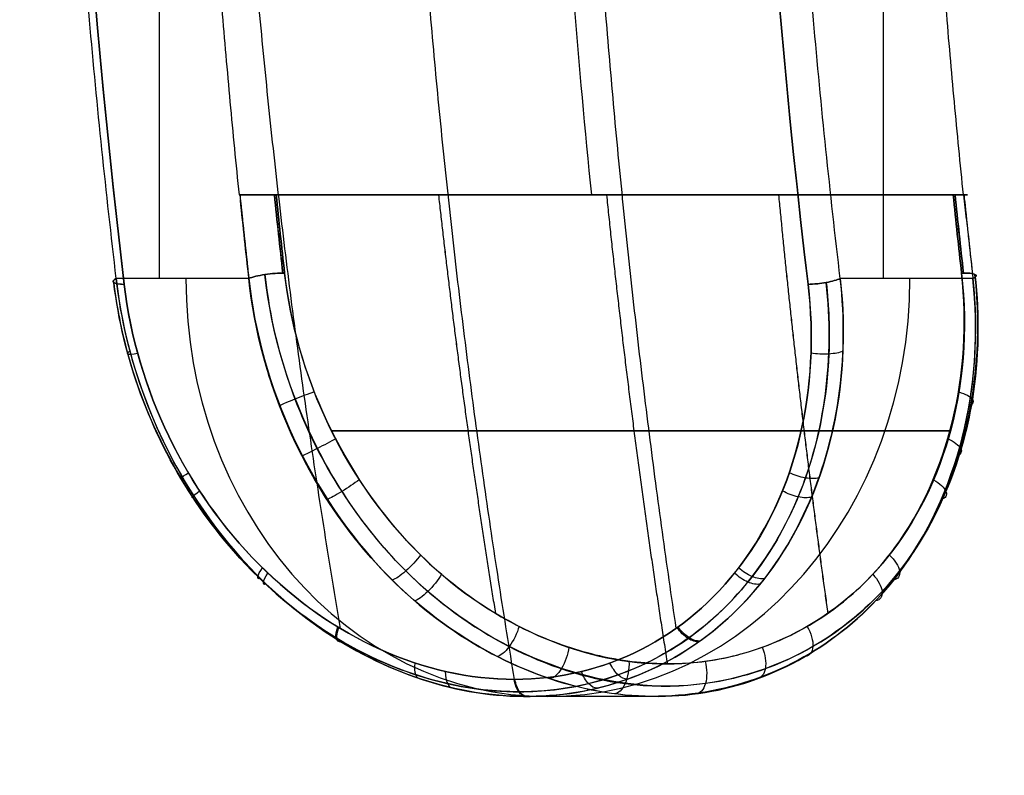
# Model space of a CAD drawing. Header units: millimetres. Extents: x -677 to 676, y -937 to 2.
# Tile 19 of 30: x 575 to 587, y -901 to -892. Entities that reach past the tile are written whole.
import ezdxf

# ---------------------------------------------------------------- set-up
doc = ezdxf.new("R2010")
doc.units = ezdxf.units.MM
doc.header["$MEASUREMENT"] = 0
doc.layers.add('Predefinito', color=1, linetype='Continuous', true_color=0xff0200)

msp = doc.modelspace()

# ---------------------------------------------------------------- linework, layer by layer
at = {"layer": 'Predefinito'}
for p, q in [((577.083, -870.278, 45.282), (577.083, -895.278, 45.282)), ((577.083, -870.278, -45.282), (577.083, -895.278, -45.282)), ((585.743, -870.278, 50.282), (585.743, -895.278, 50.282)), ((585.743, -870.278, -50.282), (585.743, -895.278, -50.282)), ((586.737, -894.278, 48.546), (578.09, -894.278, 43.553)), ((578.09, -894.278, -43.553), (586.737, -894.278, -48.546)), ((582.416, -894.278, 46.004), (582.24, -894.278, 46.308)), ((582.416, -894.278, -46.004), (582.24, -894.278, -46.308)), ((578.156, -895.278, 43.423), (576.57, -895.278, 46.171)), ((578.156, -895.278, -43.423), (576.912, -895.278, -45.577)), ((586.817, -895.278, -48.423), (585.23, -895.278, -51.171)), ((586.817, -895.278, 48.423), (585.573, -895.278, 50.577)), ((583.019, -900.278, 45.001), (581.477, -900.278, 47.672)), ((583.019, -900.278, -45.001), (581.477, -900.278, -47.672))]:
    msp.add_line(p, q, dxfattribs=at)
at = {"layer": 'Predefinito', "extrusion": (0.865966, 2.16679e-06, 0.500103)}
msp.add_arc((-882.779, -300.932, 522.655), 54.336, 76.625, 103.3749, dxfattribs=at)
at = {"layer": 'Predefinito', "extrusion": (0.86597, 1.71361e-08, -0.500097)}
msp.add_arc((-882.778, 300.93, 522.659), 54.336, 256.625, 283.375, dxfattribs=at)
at = {"layer": 'Predefinito', "extrusion": (0.866081, -1.71384e-08, 0.499903)}
msp.add_arc((-882.778, -300.812, 532.16), 54.336, 76.625, 103.375, dxfattribs=at)
at = {"layer": 'Predefinito', "extrusion": (0.866085, -2.1668e-06, -0.499897)}
msp.add_arc((-882.776, 300.809, 532.164), 54.336, 256.625, 283.3749, dxfattribs=at)
at = {"layer": 'Predefinito', "extrusion": (0.866031, 4.39286e-09, 0.499991)}
for centre, radius, start, end in [((-882.778, -307.189, 522.412), 57.107, 101.6175, 101.9154), ((-882.778, -307.189, 522.712), 56.807, 101.6797, 102.6438)]:
    msp.add_arc(centre, radius, start, end, dxfattribs=at)
at = {"layer": 'Predefinito', "extrusion": (0.866031, 4.27917e-09, -0.499991)}
for centre, radius, end in [((-882.778, 307.189, 522.412), 57.106, 258.3179), ((-882.778, 307.189, 522.712), 56.806, 258.3203)]:
    msp.add_arc(centre, radius, 257.3562, end, dxfattribs=at)
at = {"layer": 'Predefinito', "extrusion": (0.86602, -4.27917e-09, 0.500009)}
for centre, radius, start in [((-882.778, -307.201, 532.107), 56.806, 101.6797), ((-882.778, -307.201, 532.407), 57.106, 101.6821)]:
    msp.add_arc(centre, radius, start, 102.6438, dxfattribs=at)
at = {"layer": 'Predefinito', "extrusion": (0.86602, -4.39297e-09, -0.500009)}
for centre, radius, start, end in [((-882.778, 307.201, 532.107), 56.807, 257.3562, 258.3203), ((-882.778, 307.201, 532.407), 57.107, 258.0846, 258.3825)]:
    msp.add_arc(centre, radius, start, end, dxfattribs=at)
at = {"layer": 'Predefinito', "extrusion": (-0.115686, 0.972877, -0.200317)}
msp.add_arc((-467.08, -237.11, -928.448), 0.3, 305.1397, 6.2008, dxfattribs=at)
at = {"layer": 'Predefinito', "extrusion": (-0.5, 0, 0.866025)}
msp.add_arc((895.278, 527.409, -249.966), 5, 270, 90, dxfattribs=at)
at = {"layer": 'Predefinito', "extrusion": (0.5, 0, 0.866025)}
msp.add_arc((-895.278, -527.409, 249.966), 5, 90, 270, dxfattribs=at)
at = {"layer": 'Predefinito', "extrusion": (-0.109444, 0.97575, 0.189565)}
msp.add_arc((-475.02, 223.66, -928.611), 0.3, 234.6773, 329.387, dxfattribs=at)
at = {"layer": 'Predefinito', "extrusion": (-0.109444, 0.97575, -0.189565)}
msp.add_arc((-475.02, -223.66, -928.611), 0.3, 30.6086, 125.3299, dxfattribs=at)
at = {"layer": 'Predefinito', "extrusion": (-0.115636, 0.972877, 0.200346)}
msp.add_arc((-475.213, 241.93, -928.417), 0.3, 63.766, 124.8271, dxfattribs=at)
at = {"layer": 'Predefinito', "extrusion": (-0.109446, 0.97575, 0.189563)}
msp.add_arc((-483.108, 228.445, -928.612), 0.3, 149.383, 244.1043, dxfattribs=at)
at = {"layer": 'Predefinito', "extrusion": (-0.109446, 0.97575, -0.189563)}
msp.add_arc((-483.108, -228.445, -928.612), 0.3, 115.9029, 210.6125, dxfattribs=at)
at = {"layer": 'Predefinito', "extrusion": (0.866025, -4.55008e-11, 0.5)}
msp.add_open_spline([(576.57, -895.278, 46.171), (576.509, -894.764, 46.276), (576.395, -893.736, 46.474), (576.246, -892.187, 46.732), (576.12, -890.632, 46.95), (576.017, -889.069, 47.128), (575.937, -887.501, 47.267), (575.879, -885.928, 47.367), (575.845, -884.354, 47.427), (575.833, -882.777, 47.446), (575.845, -881.201, 47.427), (575.879, -879.626, 47.367), (575.937, -878.054, 47.267), (576.017, -876.486, 47.128), (576.12, -874.923, 46.95), (576.246, -873.368, 46.732), (576.395, -871.819, 46.474), (576.509, -870.791, 46.276), (576.57, -870.278, 46.171)], degree=3, dxfattribs=at)
at = {"layer": 'Predefinito', "extrusion": (-0.866025, -3.80294e-11, 0.5)}
msp.add_open_spline([(576.57, -895.278, -46.171), (576.509, -894.764, -46.276), (576.395, -893.736, -46.474), (576.246, -892.187, -46.732), (576.12, -890.632, -46.95), (576.017, -889.069, -47.128), (575.937, -887.501, -47.267), (575.879, -885.929, -47.367), (575.845, -884.354, -47.427), (575.833, -882.778, -47.446), (575.845, -881.201, -47.427), (575.879, -879.627, -47.367), (575.937, -878.054, -47.267), (576.017, -876.486, -47.128), (576.12, -874.923, -46.95), (576.246, -873.368, -46.732), (576.395, -871.819, -46.474), (576.509, -870.791, -46.276), (576.57, -870.278, -46.171)], degree=3, dxfattribs=at)
at = {"layer": 'Predefinito', "extrusion": (0.866025, -3.84658e-11, 0.5)}
msp.add_open_spline([(585.23, -895.278, 51.171), (585.169, -894.764, 51.276), (585.055, -893.736, 51.474), (584.906, -892.187, 51.732), (584.78, -890.632, 51.949), (584.677, -889.069, 52.128), (584.597, -887.501, 52.267), (584.539, -885.929, 52.367), (584.505, -884.354, 52.427), (584.494, -882.778, 52.446), (584.505, -881.201, 52.427), (584.539, -879.627, 52.367), (584.597, -878.054, 52.267), (584.677, -876.486, 52.128), (584.78, -874.923, 51.95), (584.906, -873.368, 51.732), (585.055, -871.819, 51.474), (585.169, -870.791, 51.276), (585.23, -870.278, 51.171)], degree=3, dxfattribs=at)
at = {"layer": 'Predefinito', "extrusion": (-0.866025, -4.53938e-11, 0.5)}
msp.add_open_spline([(585.23, -895.278, -51.171), (585.169, -894.764, -51.276), (585.055, -893.736, -51.474), (584.906, -892.187, -51.732), (584.78, -890.632, -51.95), (584.677, -889.069, -52.128), (584.597, -887.501, -52.267), (584.539, -885.928, -52.367), (584.505, -884.354, -52.427), (584.494, -882.777, -52.446), (584.505, -881.201, -52.427), (584.539, -879.626, -52.367), (584.597, -878.054, -52.267), (584.677, -876.486, -52.128), (584.78, -874.923, -51.949), (584.906, -873.368, -51.732), (585.055, -871.819, -51.474), (585.169, -870.791, -51.276), (585.23, -870.278, -51.171)], degree=3, dxfattribs=at)
at = {"layer": 'Predefinito', "extrusion": (0.845414, 3.90062e-14, 0.534112)}
msp.add_rational_spline([(577.875, -884.956, 49.068), (577.981, -889.913, 48.9), (578.445, -894.778, 48.166), (579.25, -899.464, 46.892)], [1.00039969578, 1.00222378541, 1.01029131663, 1.02460228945], degree=3, dxfattribs=at)
at = {"layer": 'Predefinito', "extrusion": (-0.845415, -1.21335e-14, 0.534111)}
msp.add_rational_spline([(577.875, -884.956, -49.068), (577.981, -889.913, -48.9), (578.445, -894.778, -48.166), (579.25, -899.464, -46.892)], [1.00039972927, 1.00222388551, 1.01029141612, 1.02460232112], degree=3, dxfattribs=at)
at = {"layer": 'Predefinito', "extrusion": (0.885261, 3.99506e-14, 0.465095)}
msp.add_rational_spline([(582.068, -884.956, 51.489), (582.16, -889.913, 51.313), (582.564, -894.778, 50.545), (583.265, -899.464, 49.211)], [1.00039972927, 1.00222388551, 1.01029141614, 1.02460232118], degree=3, dxfattribs=at)
at = {"layer": 'Predefinito', "extrusion": (-0.885261, -7.19009e-15, 0.465094)}
msp.add_rational_spline([(582.068, -884.956, -51.489), (582.16, -889.913, -51.313), (582.564, -894.778, -50.545), (583.265, -899.464, -49.211)], [1.00039969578, 1.00222378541, 1.01029131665, 1.02460228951], degree=3, dxfattribs=at)
at = {"layer": 'Predefinito', "extrusion": (0.866025, -2.04013e-12, 0.5)}
msp.add_rational_spline([(577.482, -885.278, 44.592), (577.581, -889.822, 44.419), (578.039, -894.278, 43.625)], [1, 0.996839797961, 0.999999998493], degree=2, dxfattribs=at)
at = {"layer": 'Predefinito', "extrusion": (-0.866025, 2.09285e-12, 0.5)}
msp.add_rational_spline([(577.482, -885.278, -44.592), (577.581, -889.822, -44.419), (578.039, -894.278, -43.625)], [1, 0.996839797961, 0.999999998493], degree=2, dxfattribs=at)
at = {"layer": 'Predefinito'}
for points, knots in [([(582.258, -894.278, 46.319), (582.098, -892.717, 46.595), (581.976, -891.192, 46.808), (581.794, -888.198, 47.123), (581.734, -886.728, 47.226), (581.702, -885.278, 47.281)], [-9.077843, -9.077843, -9.077843, -9.077843, -4.539858, -4.539858, 0, 0, 0, 0]), ([(582.258, -894.278, -46.319), (582.098, -892.717, -46.595), (581.976, -891.192, -46.808), (581.794, -888.198, -47.123), (581.734, -886.728, -47.226), (581.702, -885.278, -47.281)], [-9.077843, -9.077843, -9.077843, -9.077843, -4.539858, -4.539858, 0, 0, 0, 0]), ([(576.664, -895.347, 46.561), (576.602, -895.345, 46.519), (576.512, -895.329, 46.388), (576.534, -895.295, 46.234), (576.57, -895.278, 46.171)], [-1, -1, -1, -1, -0.49991, 0, 0, 0, 0]), ([(576.57, -895.278, -46.171), (576.534, -895.295, -46.234), (576.512, -895.329, -46.388), (576.602, -895.345, -46.519), (576.664, -895.347, -46.561)], [-1, -1, -1, -1, -0.500012, 0, 0, 0, 0]), ([(584.365, -898.813, 49.739), (584.106, -899.159, 49.496), (583.795, -899.456, 49.235), (583.097, -899.921, 48.705), (582.709, -900.089, 48.435), (581.89, -900.279, 47.91), (581.46, -900.302, 47.656), (580.594, -900.2, 47.184), (580.159, -900.075, 46.967), (579.325, -899.688, 46.591), (578.926, -899.429, 46.432), (578.201, -898.802, 46.183), (577.876, -898.433, 46.094), (577.32, -897.62, 45.99), (577.088, -897.175, 45.975), (576.74, -896.245, 46.018), (576.624, -895.758, 46.078), (576.57, -895.278, 46.171)], [0, 0, 0, 0, 0.125, 0.125, 0.25, 0.25, 0.375, 0.375, 0.5, 0.5, 0.625, 0.625, 0.75, 0.75, 0.875, 0.875, 1, 1, 1, 1]), ([(576.57, -895.278, -46.171), (576.642, -895.927, -46.045), (576.828, -896.578, -45.982), (577.397, -897.788, -45.991), (577.782, -898.345, -46.064), (578.242, -898.813, -46.203)], [0, 0, 0, 0, 0.5, 0.5, 1, 1, 1, 1]), ([(585.923, -898.813, 47.04), (585.663, -899.159, 46.805), (585.349, -899.452, 46.551), (584.645, -899.912, 46.03), (584.254, -900.08, 45.763), (583.435, -900.274, 45.242), (583.005, -900.301, 44.987), (582.143, -900.202, 44.514), (581.71, -900.075, 44.296), (580.881, -899.689, 43.912), (580.485, -899.432, 43.747), (579.764, -898.807, 43.486), (579.441, -898.439, 43.39), (578.89, -897.625, 43.272), (578.661, -897.179, 43.249), (578.32, -896.246, 43.281), (578.207, -895.759, 43.335), (578.156, -895.278, 43.423)], [-1, -1, -1, -1, -0.875, -0.875, -0.75, -0.75, -0.625, -0.625, -0.5, -0.5, -0.375, -0.375, -0.25, -0.25, -0.125, -0.125, 0, 0, 0, 0]), ([(579.8, -898.813, -43.505), (579.303, -898.302, -43.345), (578.928, -897.725, -43.27), (578.388, -896.525, -43.252), (578.222, -895.9, -43.309), (578.156, -895.278, -43.423)], [0, 0, 0, 0, 0.500099, 0.500099, 1, 1, 1, 1]), ([(578.242, -898.813, -46.203), (578.583, -899.159, -46.307), (578.963, -899.456, -46.446), (579.772, -899.921, -46.786), (580.199, -900.089, -46.987), (581.063, -900.279, -47.433), (581.499, -900.302, -47.678), (582.34, -900.2, -48.192), (582.745, -900.075, -48.46), (583.488, -899.688, -48.995), (583.826, -899.429, -49.261), (584.404, -898.802, -49.764), (584.643, -898.433, -50.001), (585.012, -897.62, -50.431), (585.141, -897.175, -50.624), (585.278, -896.245, -50.947), (585.284, -895.758, -51.078), (585.23, -895.278, -51.171)], [0, 0, 0, 0, 0.125, 0.125, 0.25, 0.25, 0.375, 0.375, 0.5, 0.5, 0.625, 0.625, 0.75, 0.75, 0.875, 0.875, 1, 1, 1, 1]), ([(578.348, -895.229, 43.284), (578.401, -895.73, 43.188), (578.619, -896.644, 43.082), (579.233, -897.851, 43.128), (580.081, -898.909, 43.346), (581.245, -899.756, 43.8), (582.765, -900.252, 44.55), (584.382, -900.065, 45.532), (585.877, -899.088, 46.646), (586.799, -897.372, 47.618), (586.922, -895.941, 48.054), (586.841, -895.229, 48.188)], [-14.884278, -14.884278, -14.884278, -14.884278, -13.407468, -12.226021, -11.044573, -9.510508, -7.976442, -6.089791, -4.203139, -2.10157, 0, 0, 0, 0]), ([(586.841, -895.229, -48.188), (586.898, -895.73, -48.094), (586.881, -896.644, -47.852), (586.534, -897.851, -47.343), (585.92, -898.909, -46.717), (584.946, -899.756, -45.937), (583.536, -900.252, -44.995), (581.877, -900.065, -44.086), (580.165, -899.088, -43.349), (578.862, -897.372, -43.036), (578.423, -895.941, -43.147), (578.348, -895.229, -43.284)], [-14.884278, -14.884278, -14.884278, -14.884278, -13.407468, -12.226021, -11.044573, -9.510508, -7.976442, -6.089791, -4.203139, -2.10157, 0, 0, 0, 0]), ([(578.583, -895.212, 43.332), (578.661, -895.903, 43.198), (578.871, -896.575, 43.144), (579.486, -897.772, 43.187), (579.882, -898.284, 43.281), (580.754, -899.093, 43.573), (581.229, -899.389, 43.769), (582.194, -899.789, 44.22), (582.681, -899.888, 44.475), (583.162, -899.887, 44.753)], [-1, -1, -1, -1, -0.749689, -0.749689, -0.4995922, -0.4995922, -0.2497482, -0.2497482, 0, 0, 0, 0]), ([(583.162, -899.887, -44.753), (582.948, -899.888, -44.629), (582.664, -899.864, -44.471), (582.095, -899.734, -44.178), (581.82, -899.642, -44.043), (581.285, -899.397, -43.799), (581.027, -899.245, -43.69), (580.517, -898.881, -43.491), (580.298, -898.678, -43.418), (579.286, -897.625, -43.11), (578.718, -896.417, -43.098), (578.583, -895.212, -43.332)], [-1, -1, -1, -1, -0.8850137, -0.8850137, -0.7901082, -0.7901082, -0.6943529, -0.6943529, -0.5747651, -0.5747651, 0, 0, 0, 0]), ([(579.8, -898.813, -43.505), (580.135, -899.159, -43.613), (580.511, -899.452, -43.758), (581.314, -899.912, -44.107), (581.741, -900.08, -44.312), (582.602, -900.274, -44.761), (583.037, -900.301, -45.006), (583.878, -900.202, -45.516), (584.284, -900.075, -45.782), (585.03, -899.689, -46.308), (585.371, -899.432, -46.569), (585.958, -898.807, -47.062), (586.203, -898.439, -47.294), (586.58, -897.625, -47.712), (586.715, -897.179, -47.899), (586.858, -896.246, -48.21), (586.867, -895.759, -48.335), (586.817, -895.278, -48.423)], [-1, -1, -1, -1, -0.875, -0.875, -0.75, -0.75, -0.625, -0.625, -0.5, -0.5, -0.375, -0.375, -0.25, -0.25, -0.125, -0.125, 0, 0, 0, 0]), ([(583.162, -899.887, 44.753), (583.376, -899.888, 44.877), (583.655, -899.864, 45.044), (584.193, -899.734, 45.389), (584.448, -899.642, 45.56), (584.926, -899.397, 45.901), (585.15, -899.245, 46.071), (585.577, -898.881, 46.412), (585.75, -898.678, 46.566), (586.522, -897.625, 47.288), (586.817, -896.417, 47.774), (586.681, -895.212, 48.008)], [-1, -1, -1, -1, -0.8850137, -0.8850137, -0.7901082, -0.7901082, -0.6943529, -0.6943529, -0.5747651, -0.5747651, 0, 0, 0, 0]), ([(586.681, -895.212, -48.008), (586.759, -895.903, -47.873), (586.701, -896.575, -47.665), (586.356, -897.772, -47.153), (586.077, -898.284, -46.858), (585.388, -899.093, -46.248), (584.981, -899.389, -45.935), (584.107, -899.789, -45.325), (583.643, -899.888, -45.031), (583.162, -899.887, -44.753)], [-1, -1, -1, -1, -0.749689, -0.749689, -0.4995922, -0.4995922, -0.2497482, -0.2497482, 0, 0, 0, 0]), ([(585.23, -895.278, 51.171), (585.303, -895.927, 51.045), (585.264, -896.578, 50.852), (584.972, -897.788, 50.364), (584.716, -898.345, 50.067), (584.365, -898.813, 49.739)], [0, 0, 0, 0, 0.5, 0.5, 1, 1, 1, 1]), ([(585.23, -895.278, 51.171), (585.194, -895.295, 51.233), (585.071, -895.329, 51.33), (584.912, -895.345, 51.317), (584.845, -895.347, 51.284)], [-1, -1, -1, -1, -0.500012, 0, 0, 0, 0]), ([(584.845, -895.347, -51.284), (584.912, -895.345, -51.317), (585.071, -895.329, -51.33), (585.194, -895.295, -51.233), (585.23, -895.278, -51.171)], [-1, -1, -1, -1, -0.49991, 0, 0, 0, 0]), ([(585.923, -898.813, 47.04), (586.311, -898.302, 47.391), (586.562, -897.725, 47.678), (586.848, -896.525, 48.137), (586.883, -895.9, 48.308), (586.817, -895.278, 48.423)], [0, 0, 0, 0, 0.500099, 0.500099, 1, 1, 1, 1]), ([(576.54, -895.325, 46.382), (576.574, -895.61, 46.325), (576.734, -896.424, 46.198), (577.283, -897.704, 46.163), (578.186, -898.847, 46.365), (579.182, -899.61, 46.724), (580.229, -900.099, 47.189), (581.271, -900.268, 47.742), (582.396, -900.136, 48.429), (583.373, -899.691, 49.121), (584.212, -898.879, 49.835), (584.995, -897.525, 50.666), (585.163, -896.223, 51.119), (585.062, -895.325, 51.302)], [0, 0, 0, 0, 0.841031, 2.379932, 3.918834, 5.007637, 6.096439, 7.457443, 8.389623, 9.881111, 11.074302, 12.267493, 14.914885, 14.914885, 14.914885, 14.914885]), ([(585.062, -895.325, -51.302), (585.094, -895.61, -51.244), (585.125, -896.424, -51.042), (584.88, -897.704, -50.55), (584.254, -898.847, -49.868), (583.445, -899.61, -49.185), (582.518, -900.099, -48.511), (581.519, -900.268, -47.885), (580.361, -900.136, -47.255), (579.273, -899.691, -46.754), (578.235, -898.879, -46.385), (577.124, -897.525, -46.122), (576.648, -896.223, -46.204), (576.54, -895.325, -46.382)], [0, 0, 0, 0, 0.841031, 2.379932, 3.918834, 5.007637, 6.096439, 7.457443, 8.389623, 9.881111, 11.074302, 12.267493, 14.914885, 14.914885, 14.914885, 14.914885]), ([(581.334, -900.073, 47.918), (580.259, -900.074, 47.297), (579.153, -899.579, 46.804), (577.405, -897.819, 46.3), (576.811, -896.602, 46.301), (576.664, -895.347, 46.561)], [-1, -1, -1, -1, -0.499291, -0.499291, 0, 0, 0, 0]), ([(576.664, -895.347, -46.561), (576.738, -895.97, -46.433), (576.922, -896.592, -46.366), (577.476, -897.742, -46.362), (577.842, -898.259, -46.426), (579.157, -899.58, -46.806), (580.255, -900.074, -47.295), (581.334, -900.073, -47.918)], [-1, -1, -1, -1, -0.752181, -0.752181, -0.502602, -0.502602, 0, 0, 0, 0]), ([(584.845, -895.347, 51.284), (584.919, -895.97, 51.156), (584.884, -896.592, 50.963), (584.611, -897.742, 50.482), (584.373, -898.259, 50.197), (583.386, -899.58, 49.248), (582.414, -900.074, 48.541), (581.334, -900.073, 47.918)], [-1, -1, -1, -1, -0.752181, -0.752181, -0.502602, -0.502602, 0, 0, 0, 0]), ([(581.334, -900.073, -47.918), (582.41, -900.074, -48.539), (583.389, -899.579, -49.25), (584.7, -897.819, -50.512), (584.996, -896.602, -51.027), (584.845, -895.347, -51.284)], [-1, -1, -1, -1, -0.499291, -0.499291, 0, 0, 0, 0]), ([(579.196, -897.194, -43.17), (579.135, -897.228, -43.118), (578.97, -897.316, -43.079), (578.834, -897.382, -43.196), (578.797, -897.397, -43.274)], [-0.000566, -0.000566, -0.000566, -0.000566, 0.5, 0.999861, 0.999861, 0.999861, 0.999861]), ([(586.515, -897.194, 47.396), (586.591, -897.228, 47.422), (586.708, -897.316, 47.546), (586.674, -897.382, 47.723), (586.625, -897.397, 47.793)], [-0.000566, -0.000566, -0.000566, -0.000566, 0.5, 0.999861, 0.999861, 0.999861, 0.999861]), ([(577.366, -897.661, 46.006), (577.338, -897.674, 46.068), (577.321, -897.676, 46.213), (577.386, -897.63, 46.335), (577.433, -897.6, 46.377)], [-0.000036, -0.000036, -0.000036, -0.000036, 0.5, 1.000124, 1.000124, 1.000124, 1.000124]), ([(584.975, -897.661, -50.399), (584.935, -897.674, -50.454), (584.818, -897.676, -50.542), (584.679, -897.63, -50.546), (584.62, -897.6, -50.526)], [-0.000036, -0.000036, -0.000036, -0.000036, 0.5, 1.000124, 1.000124, 1.000124, 1.000124]), ([(579.476, -897.684, 43.204), (579.419, -897.727, 43.151), (579.261, -897.835, 43.114), (579.128, -897.907, 43.236), (579.092, -897.921, 43.316)], [-0.000435, -0.000435, -0.000435, -0.000435, 0.5, 0.999939, 0.999939, 0.999939, 0.999939]), ([(586.347, -897.684, -47.171), (586.421, -897.727, -47.194), (586.532, -897.835, -47.312), (586.492, -897.907, -47.488), (586.441, -897.921, -47.559)], [-0.000435, -0.000435, -0.000435, -0.000435, 0.5, 0.999939, 0.999939, 0.999939, 0.999939]), ([(578.296, -898.867, -46.22), (578.271, -898.874, -46.281), (578.247, -898.858, -46.417), (578.288, -898.783, -46.527), (578.32, -898.739, -46.565)], [-0.000157, -0.000157, -0.000157, -0.000157, 0.5, 1.000001, 1.000001, 1.000001, 1.000001]), ([(584.324, -898.867, 49.7), (584.284, -898.874, 49.752), (584.178, -898.858, 49.841), (584.062, -898.783, 49.861), (584.014, -898.739, 49.852)], [-0.000157, -0.000157, -0.000157, -0.000157, 0.5, 1.000001, 1.000001, 1.000001, 1.000001]), ([(581.388, -899.439, 43.847), (581.366, -899.518, 43.804), (581.276, -899.703, 43.795), (581.164, -899.794, 43.942), (581.125, -899.798, 44.026)], [-0.000924, -0.000924, -0.000924, -0.000924, 0.5, 0.999899, 0.999899, 0.999899, 0.999899]), ([(584.834, -899.439, -45.836), (584.881, -899.518, -45.834), (584.934, -899.703, -45.908), (584.863, -899.794, -46.078), (584.81, -899.798, -46.154)], [-0.000924, -0.000924, -0.000924, -0.000924, 0.5, 0.999899, 0.999899, 0.999899, 0.999899]), ([(579.244, -899.614, 46.565), (579.218, -899.618, 46.623), (579.185, -899.589, 46.751), (579.201, -899.498, 46.849), (579.22, -899.445, 46.881)], [-0.000072, -0.000072, -0.000072, -0.000072, 0.5, 1.00006, 1.00006, 1.00006, 1.00006]), ([(583.552, -899.614, -49.052), (583.514, -899.618, -49.104), (583.42, -899.589, -49.196), (583.327, -899.498, -49.231), (583.29, -899.445, -49.23)], [-0.000072, -0.000072, -0.000072, -0.000072, 0.5, 1.00006, 1.00006, 1.00006, 1.00006]), ([(581.983, -899.689, -44.124), (581.973, -899.773, -44.089), (581.906, -899.967, -44.093), (581.801, -900.06, -44.244), (581.76, -900.062, -44.327)], [0.0057958, 0.0057958, 0.0057958, 0.0057958, 0.5, 0.9998488, 0.9998488, 0.9998488, 0.9998488]), ([(584.296, -899.689, 45.46), (584.332, -899.773, 45.451), (584.361, -899.967, 45.51), (584.283, -900.06, 45.677), (584.231, -900.062, 45.754)], [0.0057958, 0.0057958, 0.0057958, 0.0057958, 0.5, 0.9998488, 0.9998488, 0.9998488, 0.9998488])]:
    msp.add_open_spline(points, degree=3, knots=knots, dxfattribs=at)
at = {"layer": 'Predefinito', "extrusion": (0.866025, 2.66992e-12, 0.5)}
msp.add_rational_spline([(586.142, -885.278, 49.592), (586.241, -889.822, 49.419), (586.7, -894.278, 48.625)], [1, 0.996839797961, 0.999999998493], degree=2, dxfattribs=at)
at = {"layer": 'Predefinito', "extrusion": (-0.866025, -2.6776e-12, 0.5)}
msp.add_rational_spline([(586.142, -885.278, -49.592), (586.241, -889.822, -49.419), (586.7, -894.278, -48.625)], [1, 0.996839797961, 0.999999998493], degree=2, dxfattribs=at)
at = {"layer": 'Predefinito', "extrusion": (0.866025, -3.69539e-12, 0.5)}
msp.add_rational_spline([(581.334, -900.073, 47.918), (580.577, -895.544, 49.231), (580.118, -890.837, 50.025), (579.974, -886.029, 50.274)], [1.0269380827, 1.01248747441, 1.00393778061, 1.00128900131], degree=3, dxfattribs=at)
at = {"layer": 'Predefinito', "extrusion": (-0.866025, 8.24679e-12, 0.5)}
msp.add_rational_spline([(581.334, -900.073, -47.918), (580.577, -895.544, -49.231), (580.118, -890.837, -50.025), (579.974, -886.029, -50.274)], [1.02693806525, 1.01248745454, 1.00393775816, 1.00128897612], degree=3, dxfattribs=at)
at = {"layer": 'Predefinito'}
for points, weights in [([(609, -936.778), (579.017, -936.81), (557.007, -916.341), (555.056, -886.276)], [1.34593619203, 1.09913573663, 1.09381706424, 1.32998017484]), ([(582.434, -894.278, -46.014), (581.082, -894.278, -45.234), (579.764, -894.278, -44.398), (578.483, -894.278, -43.507)], [1.00109093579, 1.00050135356, 1.0004990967, 1.00108416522]), ([(582.434, -894.278, 46.014), (583.785, -894.278, 46.795), (585.168, -894.278, 47.518), (586.581, -894.278, 48.182)], [1.00109093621, 1.00050135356, 1.00049909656, 1.00108416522])]:
    msp.add_rational_spline(points, weights, degree=3, dxfattribs=at)
for points, degree in [([(578.039, -894.278, -43.625), (578.044, -894.278, -43.617), (578.049, -894.278, -43.609)], 2), ([(578.039, -894.278, 43.625), (578.044, -894.278, 43.617), (578.049, -894.278, 43.609)], 2), ([(578.483, -894.278, 43.507), (578.515, -894.59, 43.451), (578.549, -894.901, 43.393), (578.583, -895.212, 43.332)], 3), ([(578.583, -895.212, -43.332), (578.549, -894.901, -43.393), (578.515, -894.59, -43.451), (578.483, -894.278, -43.507)], 3), ([(586.681, -895.212, 48.008), (586.647, -894.901, 48.068), (586.613, -894.59, 48.126), (586.581, -894.278, 48.182)], 3), ([(586.581, -894.278, -48.182), (586.613, -894.59, -48.126), (586.647, -894.901, -48.068), (586.681, -895.212, -48.008)], 3), ([(586.7, -894.278, 48.625), (586.704, -894.278, 48.617), (586.709, -894.278, 48.609)], 2), ([(586.7, -894.278, -48.625), (586.704, -894.278, -48.617), (586.709, -894.278, -48.609)], 2), ([(578.156, -895.278, 43.423), (577.363, -895.278, 44.797), (576.57, -895.278, 46.171)], 2), ([(578.156, -895.278, -43.423), (577.363, -895.278, -44.797), (576.57, -895.278, -46.171)], 2), ([(578.156, -895.278, -43.423), (578.293, -896.576, -43.185), (578.899, -897.879, -43.215), (579.8, -898.813, -43.505)], 3), ([(586.817, -895.278, 48.423), (586.023, -895.278, 49.797), (585.23, -895.278, 51.171)], 2), ([(586.817, -895.278, -48.423), (586.023, -895.278, -49.797), (585.23, -895.278, -51.171)], 2), ([(586.817, -895.278, 48.423), (586.954, -896.576, 48.185), (586.625, -897.879, 47.676), (585.923, -898.813, 47.04)], 3)]:
    msp.add_open_spline(points, degree=degree, dxfattribs=at)
at = {"layer": 'Predefinito', "extrusion": (6.11118e-13, -1, -1.42156e-12)}
msp.add_rational_spline([(578.039, -894.278, 43.625), (580.089, -894.278, 45.066), (582.258, -894.278, 46.319)], [0.999999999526, 0.999005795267, 0.999999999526], degree=2, dxfattribs=at)
at = {"layer": 'Predefinito', "extrusion": (1.58014e-12, 1, 2.01073e-12)}
msp.add_rational_spline([(582.258, -894.278, -46.319), (580.089, -894.278, -45.066), (578.039, -894.278, -43.625)], [1, 0.99900579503, 0.999999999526], degree=2, dxfattribs=at)
at = {"layer": 'Predefinito', "extrusion": (-0.866025, -5.98767e-07, 0.5)}
msp.add_rational_spline([(578.049, -894.278, -43.609), (578.101, -894.778, -43.519), (578.156, -895.278, -43.423)], [1, 0.999959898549, 1], degree=2, dxfattribs=at)
at = {"layer": 'Predefinito', "extrusion": (-1.96154e-05, -1, -4.61057e-06)}
msp.add_open_spline([(578.483, -894.278, -43.507), (578.474, -894.278, -43.501), (578.457, -894.278, -43.49), (578.43, -894.278, -43.477), (578.401, -894.278, -43.466), (578.371, -894.278, -43.459), (578.34, -894.278, -43.454), (578.309, -894.278, -43.453), (578.278, -894.278, -43.455), (578.247, -894.278, -43.461), (578.217, -894.278, -43.469), (578.188, -894.278, -43.481), (578.16, -894.278, -43.496), (578.133, -894.278, -43.513), (578.109, -894.278, -43.534), (578.086, -894.278, -43.556), (578.066, -894.278, -43.581), (578.054, -894.278, -43.599), (578.049, -894.278, -43.609)], degree=3, knots=[-1, -1, -1, -1, -0.9375431, -0.8750402, -0.8125374, -0.7500345, -0.6875316, -0.6250287, -0.5625259, -0.500023, -0.4375201, -0.3750172, -0.3125144, -0.2500115, -0.1875086, -0.1250057, -0.0625029, -0.0002638, -0.0002638, -0.0002638, -0.0002638], dxfattribs=at)
at = {"layer": 'Predefinito', "extrusion": (0.866025, -1.56284e-08, 0.5)}
msp.add_rational_spline([(578.049, -894.278, 43.609), (578.1, -894.778, 43.52), (578.156, -895.278, 43.423)], [0.999999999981, 0.999959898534, 1], degree=2, dxfattribs=at)
at = {"layer": 'Predefinito', "extrusion": (-1.33106e-07, 1, 3.13182e-08)}
msp.add_open_spline([(578.049, -894.278, 43.609), (578.054, -894.278, 43.599), (578.066, -894.278, 43.582), (578.086, -894.278, 43.556), (578.109, -894.278, 43.534), (578.133, -894.278, 43.513), (578.16, -894.278, 43.496), (578.188, -894.278, 43.481), (578.217, -894.278, 43.47), (578.247, -894.278, 43.461), (578.278, -894.278, 43.456), (578.309, -894.278, 43.453), (578.34, -894.278, 43.455), (578.371, -894.278, 43.459), (578.401, -894.278, 43.466), (578.429, -894.278, 43.477), (578.457, -894.278, 43.49), (578.474, -894.278, 43.501), (578.483, -894.278, 43.507)], degree=3, knots=[-1, -1, -1, -1, -0.9374998, -0.8749996, -0.8124993, -0.7499991, -0.6874989, -0.6249987, -0.5624985, -0.4999982, -0.437498, -0.3749978, -0.3124976, -0.2499974, -0.1874971, -0.1249969, -0.0624967, -0.0000001, -0.0000001, -0.0000001, -0.0000001], dxfattribs=at)
at = {"layer": 'Predefinito', "extrusion": (-1.29933e-07, -1, -8.24695e-08)}
msp.add_rational_spline([(578.483, -894.278, 43.507), (580.406, -894.278, 44.843), (582.434, -894.278, 46.014)], [1, 0.999119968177, 1], degree=2, dxfattribs=at)
at = {"layer": 'Predefinito', "extrusion": (0.844205, 8.53026e-13, 0.536021)}
msp.add_rational_spline([(580.424, -894.278, 44.797), (580.611, -895.964, 44.504), (580.838, -897.634, 44.146), (581.105, -899.282, 43.725)], [1.00064705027, 0.99987860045, 0.999794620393, 1.0003951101], degree=3, dxfattribs=at)
at = {"layer": 'Predefinito', "extrusion": (-0.844205, -1.14097e-11, 0.536021)}
msp.add_rational_spline([(580.424, -894.278, -44.797), (580.611, -895.965, -44.504), (580.838, -897.634, -44.146), (581.105, -899.283, -43.725)], [1.00064704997, 0.999878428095, 0.999794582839, 1.0003955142], degree=3, dxfattribs=at)
at = {"layer": 'Predefinito', "extrusion": (4.41751e-13, -1, -1.49128e-12)}
msp.add_rational_spline([(582.258, -894.278, 46.319), (584.427, -894.278, 47.571), (586.7, -894.278, 48.625)], [0.999999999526, 0.999005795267, 0.999999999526], degree=2, dxfattribs=at)
at = {"layer": 'Predefinito', "extrusion": (1.43507e-12, 1, 2.12254e-12)}
msp.add_rational_spline([(586.7, -894.278, -48.625), (584.427, -894.278, -47.571), (582.258, -894.278, -46.319)], [0.999999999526, 0.99900579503, 1], degree=2, dxfattribs=at)
at = {"layer": 'Predefinito', "extrusion": (0.866025, -2.37389e-09, 0.5)}
msp.add_rational_spline([(582.434, -894.278, 46.014), (582.629, -896.171, 45.676), (582.872, -898.043, 45.256), (583.162, -899.887, 44.753)], [1.0010909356, 1.00022782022, 1.00022782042, 1.0010909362], degree=3, dxfattribs=at)
at = {"layer": 'Predefinito', "extrusion": (-1.36386e-07, 1, 7.12932e-08)}
msp.add_rational_spline([(586.581, -894.278, -48.182), (584.462, -894.278, -47.185), (582.434, -894.278, -46.014)], [1, 0.999119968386, 0.99999999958], degree=2, dxfattribs=at)
at = {"layer": 'Predefinito', "extrusion": (-0.866025, -2.31131e-09, 0.5)}
msp.add_rational_spline([(582.434, -894.278, -46.014), (582.629, -896.171, -45.676), (582.872, -898.043, -45.256), (583.162, -899.887, -44.753)], [1.00109094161, 1.00022782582, 1.00022782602, 1.00109094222], degree=3, dxfattribs=at)
at = {"layer": 'Predefinito', "extrusion": (0.88631, -1.36252e-11, 0.463093)}
msp.add_rational_spline([(584.492, -894.278, 47.146), (584.653, -895.965, 46.838), (584.85, -897.634, 46.462), (585.081, -899.283, 46.02)], [1.00064704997, 0.999878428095, 0.999794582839, 1.0003955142], degree=3, dxfattribs=at)
at = {"layer": 'Predefinito', "extrusion": (-0.88631, 1.90218e-12, 0.463092)}
msp.add_rational_spline([(584.492, -894.278, -47.146), (584.653, -895.964, -46.838), (584.849, -897.634, -46.463), (585.08, -899.282, -46.021)], [1.00064705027, 0.99987860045, 0.999794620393, 1.0003951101], degree=3, dxfattribs=at)
at = {"layer": 'Predefinito', "extrusion": (-5.81491e-06, 1, -1.9293e-05)}
msp.add_open_spline([(586.581, -894.278, 48.182), (586.59, -894.278, 48.186), (586.608, -894.278, 48.196), (586.633, -894.278, 48.213), (586.657, -894.278, 48.233), (586.678, -894.278, 48.255), (586.697, -894.278, 48.279), (586.714, -894.278, 48.306), (586.727, -894.278, 48.334), (586.738, -894.278, 48.363), (586.746, -894.278, 48.393), (586.75, -894.278, 48.425), (586.752, -894.278, 48.456), (586.75, -894.278, 48.488), (586.744, -894.278, 48.52), (586.736, -894.278, 48.55), (586.724, -894.278, 48.58), (586.715, -894.278, 48.599), (586.709, -894.278, 48.609)], degree=3, knots=[-1, -1, -1, -1, -0.9375431, -0.8750402, -0.8125373, -0.7500345, -0.6875316, -0.6250287, -0.5625258, -0.500023, -0.4375201, -0.3750172, -0.3125144, -0.2500115, -0.1875086, -0.1250057, -0.0625029, -0.0002638, -0.0002638, -0.0002638, -0.0002638], dxfattribs=at)
at = {"layer": 'Predefinito', "extrusion": (3.9436e-08, 1, -1.30946e-07)}
msp.add_open_spline([(586.709, -894.278, -48.609), (586.715, -894.278, -48.599), (586.724, -894.278, -48.58), (586.736, -894.278, -48.55), (586.744, -894.278, -48.52), (586.75, -894.278, -48.488), (586.752, -894.278, -48.456), (586.75, -894.278, -48.425), (586.746, -894.278, -48.393), (586.738, -894.278, -48.363), (586.727, -894.278, -48.334), (586.714, -894.278, -48.306), (586.697, -894.278, -48.279), (586.678, -894.278, -48.255), (586.657, -894.278, -48.233), (586.633, -894.278, -48.213), (586.608, -894.278, -48.196), (586.59, -894.278, -48.186), (586.581, -894.278, -48.182)], degree=3, knots=[-1, -1, -1, -1, -0.9374998, -0.8749996, -0.8124993, -0.7499991, -0.6874989, -0.6249987, -0.5624985, -0.4999982, -0.437498, -0.3749978, -0.3124976, -0.2499974, -0.1874971, -0.1249969, -0.0624967, -0.0000001, -0.0000001, -0.0000001, -0.0000001], dxfattribs=at)
at = {"layer": 'Predefinito', "extrusion": (0.866025, -5.98772e-07, 0.5)}
msp.add_rational_spline([(586.709, -894.278, 48.609), (586.761, -894.778, 48.519), (586.817, -895.278, 48.423)], [1, 0.999959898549, 1], degree=2, dxfattribs=at)
at = {"layer": 'Predefinito', "extrusion": (-0.866025, -1.56525e-08, 0.5)}
msp.add_rational_spline([(586.709, -894.278, -48.609), (586.761, -894.778, -48.52), (586.817, -895.278, -48.423)], [0.999999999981, 0.999959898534, 1], degree=2, dxfattribs=at)
at = {"layer": 'Predefinito', "extrusion": (0.261997, -0.958233, -0.114661)}
msp.add_open_spline([(576.734, -896.149, 46.039), (576.701, -896.165, 46.102), (576.683, -896.188, 46.254), (576.767, -896.181, 46.384), (576.825, -896.17, 46.427)], degree=3, knots=[-0.000014, -0.000014, -0.000014, -0.000014, 0.5, 1.000162, 1.000162, 1.000162, 1.000162], dxfattribs=at)
at = {"layer": 'Predefinito', "extrusion": (0.031699, 0.958233, -0.284227)}
msp.add_open_spline([(585.262, -896.149, -50.963), (585.224, -896.165, -51.023), (585.101, -896.188, -51.115), (584.947, -896.181, -51.106), (584.881, -896.17, -51.078)], degree=3, knots=[-0.000014, -0.000014, -0.000014, -0.000014, 0.5, 1.000162, 1.000162, 1.000162, 1.000162], dxfattribs=at)
at = {"layer": 'Predefinito', "extrusion": (-0.3626, 0.93135, 0.033281)}
msp.add_open_spline([(578.935, -896.634, 43.166), (578.871, -896.657, 43.114), (578.699, -896.723, 43.074), (578.56, -896.781, 43.187), (578.522, -896.798, 43.262)], degree=3, knots=[-0.000281, -0.000281, -0.000281, -0.000281, 0.5, 0.999956, 0.999956, 0.999956, 0.999956], dxfattribs=at)
at = {"layer": 'Predefinito', "extrusion": (0.152478, 0.93135, -0.330661)}
msp.add_open_spline([(586.649, -896.634, -47.62), (586.727, -896.657, -47.65), (586.847, -896.723, -47.779), (586.819, -896.781, -47.956), (586.772, -896.798, -48.026)], degree=3, knots=[-0.000281, -0.000281, -0.000281, -0.000281, 0.5, 0.999956, 0.999956, 0.999956, 0.999956], dxfattribs=at)
at = {"layer": 'Predefinito', "extrusion": (-7.07122e-13, -1, 1.17164e-12)}
msp.add_rational_spline([(582.762, -897.101, 45.445), (581.526, -897.101, 44.732), (580.319, -897.101, 43.971), (579.142, -897.101, 43.163)], [1.00044360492, 0.999898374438, 0.999855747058, 1.00031572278], degree=3, dxfattribs=at)
at = {"layer": 'Predefinito', "extrusion": (2.26373e-12, 1, 3.44215e-12)}
msp.add_rational_spline([(579.148, -897.101, -43.168), (580.323, -897.101, -43.974), (581.528, -897.101, -44.733), (582.762, -897.101, -45.445)], [1.0003131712, 0.999855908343, 0.999899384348, 1.00044359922], degree=3, dxfattribs=at)
at = {"layer": 'Predefinito', "extrusion": (3.67238e-13, -1, -5.82922e-13)}
msp.add_rational_spline([(586.541, -897.101, 47.436), (585.256, -897.101, 46.822), (583.996, -897.101, 46.158), (582.762, -897.101, 45.445)], [1.0003131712, 0.999855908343, 0.999899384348, 1.00044359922], degree=3, dxfattribs=at)
at = {"layer": 'Predefinito', "extrusion": (1.54668e-12, 1, 3.0506e-12)}
msp.add_rational_spline([(582.762, -897.101, -45.445), (583.998, -897.101, -46.159), (585.261, -897.101, -46.824), (586.548, -897.101, -47.44)], [1.00044360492, 0.999898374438, 0.999855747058, 1.00031572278], degree=3, dxfattribs=at)
at = {"layer": 'Predefinito', "extrusion": (0.545756, -0.83426, -0.078487)}
msp.add_open_spline([(577.506, -897.892, -46.025), (577.479, -897.904, -46.087), (577.461, -897.903, -46.231), (577.523, -897.851, -46.351), (577.567, -897.818, -46.392)], degree=3, knots=[-0.000104, -0.000104, -0.000104, -0.000104, 0.5, 1.000001, 1.000001, 1.000001, 1.000001], dxfattribs=at)
at = {"layer": 'Predefinito', "extrusion": (-0.34085, -0.83426, -0.433395)}
msp.add_open_spline([(584.888, -897.892, 50.287), (584.848, -897.904, 50.341), (584.732, -897.903, 50.429), (584.597, -897.851, 50.436), (584.54, -897.818, 50.418)], degree=3, knots=[-0.000104, -0.000104, -0.000104, -0.000104, 0.5, 1.000001, 1.000001, 1.000001, 1.000001], dxfattribs=at)
at = {"layer": 'Predefinito', "extrusion": (-0.694931, 0.684082, -0.22159)}
msp.add_open_spline([(580.209, -898.585, 43.391), (580.165, -898.646, 43.341), (580.031, -898.792, 43.312), (579.907, -898.875, 43.445), (579.871, -898.885, 43.528)], degree=3, knots=[-0.000127, -0.000127, -0.000127, -0.000127, 0.5, 0.999922, 0.999922, 0.999922, 0.999922], dxfattribs=at)
at = {"layer": 'Predefinito', "extrusion": (0.539368, 0.684082, -0.491033)}
msp.add_open_spline([(585.817, -898.585, -46.629), (585.883, -898.646, -46.642), (585.975, -898.792, -46.744), (585.922, -898.875, -46.918), (585.868, -898.885, -46.991)], degree=3, knots=[-0.000127, -0.000127, -0.000127, -0.000127, 0.5, 0.999922, 0.999922, 0.999922, 0.999922], dxfattribs=at)
at = {"layer": 'Predefinito', "extrusion": (0.707914, -0.672644, 0.215422)}
msp.add_open_spline([(578.364, -898.933, 46.241), (578.338, -898.941, 46.301), (578.314, -898.923, 46.437), (578.353, -898.847, 46.547), (578.384, -898.802, 46.583)], degree=3, knots=[-0.000057, -0.000057, -0.000057, -0.000057, 0.5, 1.000087, 1.000087, 1.000087, 1.000087], dxfattribs=at)
at = {"layer": 'Predefinito', "extrusion": (0.732464, -0.630348, -0.257212)}
msp.add_open_spline([(580.461, -898.816, -43.476), (580.421, -898.882, -43.427), (580.296, -899.038, -43.401), (580.174, -899.124, -43.538), (580.138, -899.132, -43.621)], degree=3, knots=[0.0001814, 0.0001814, 0.0001814, 0.0001814, 0.5, 0.9998211, 0.9998211, 0.9998211, 0.9998211], dxfattribs=at)
at = {"layer": 'Predefinito', "extrusion": (0.540518, 0.672644, -0.505361)}
msp.add_open_spline([(584.272, -898.933, -49.652), (584.233, -898.941, -49.705), (584.127, -898.923, -49.793), (584.013, -898.847, -49.815), (583.966, -898.802, -49.806)], degree=3, knots=[-0.000057, -0.000057, -0.000057, -0.000057, 0.5, 1.000087, 1.000087, 1.000087, 1.000087], dxfattribs=at)
at = {"layer": 'Predefinito', "extrusion": (0.588984, 0.630348, 0.505726)}
msp.add_open_spline([(585.619, -898.816, 46.454), (585.681, -898.882, 46.463), (585.765, -899.038, 46.559), (585.708, -899.124, 46.733), (585.654, -899.132, 46.806)], degree=3, knots=[0.0001814, 0.0001814, 0.0001814, 0.0001814, 0.5, 0.9998211, 0.9998211, 0.9998211, 0.9998211], dxfattribs=at)
at = {"layer": 'Predefinito', "extrusion": (0.808589, -0.490754, -0.324569)}
msp.add_open_spline([(579.258, -899.623, -46.57), (579.232, -899.627, -46.628), (579.198, -899.598, -46.756), (579.215, -899.507, -46.854), (579.234, -899.454, -46.886)], degree=3, knots=[-0.00014, -0.00014, -0.00014, -0.00014, 0.5, 1, 1, 1, 1], dxfattribs=at)
at = {"layer": 'Predefinito', "extrusion": (-0.685379, -0.490754, -0.537974)}
msp.add_open_spline([(583.54, -899.623, 49.043), (583.503, -899.627, 49.094), (583.409, -899.598, 49.187), (583.316, -899.507, 49.222), (583.279, -899.454, 49.221)], degree=3, knots=[-0.00014, -0.00014, -0.00014, -0.00014, 0.5, 1, 1, 1, 1], dxfattribs=at)
at = {"layer": 'Predefinito', "extrusion": (0.863863, -0.284227, 0.41588)}
msp.add_open_spline([(580.218, -900.07, 47.002), (580.19, -900.072, 47.059), (580.145, -900.035, 47.178), (580.138, -899.934, 47.262), (580.144, -899.877, 47.288)], degree=3, knots=[-0.000087, -0.000087, -0.000087, -0.000087, 0.5, 1.000033, 1.000033, 1.000033, 1.000033], dxfattribs=at)
at = {"layer": 'Predefinito', "extrusion": (0.792094, 0.284227, -0.540187)}
msp.add_open_spline([(582.686, -900.07, -48.427), (582.651, -900.072, -48.479), (582.57, -900.035, -48.578), (582.501, -899.934, -48.627), (582.475, -899.877, -48.634)], degree=3, knots=[-0.000087, -0.000087, -0.000087, -0.000087, 0.5, 1.000033, 1.000033, 1.000033, 1.000033], dxfattribs=at)
at = {"layer": 'Predefinito', "extrusion": (-0.873098, 0.11253, -0.47438)}
msp.add_open_spline([(582.703, -899.858, 44.496), (582.707, -899.947, 44.466), (582.671, -900.151, 44.485), (582.573, -900.245, 44.643), (582.528, -900.246, 44.725)], degree=3, knots=[0.0006144, 0.0006144, 0.0006144, 0.0006144, 0.5, 0.9998765, 0.9998765, 0.9998765, 0.9998765], dxfattribs=at)
at = {"layer": 'Predefinito', "extrusion": (0.847374, 0.11253, -0.518935)}
msp.add_open_spline([(583.614, -899.858, -45.022), (583.638, -899.947, -45.003), (583.639, -900.151, -45.045), (583.552, -900.245, -45.208), (583.503, -900.246, -45.288)], degree=3, knots=[0.0006144, 0.0006144, 0.0006144, 0.0006144, 0.5, 0.9998765, 0.9998765, 0.9998765, 0.9998765], dxfattribs=at)
at = {"layer": 'Predefinito', "extrusion": (0.872781, -0.198388, -0.445977)}
msp.add_open_spline([(580.605, -900.178, -47.196), (580.576, -900.179, -47.252), (580.526, -900.14, -47.367), (580.509, -900.037, -47.447), (580.51, -899.979, -47.47)], degree=3, knots=[-0.000119, -0.000119, -0.000119, -0.000119, 0.5, 1, 1, 1, 1], dxfattribs=at)
at = {"layer": 'Predefinito', "extrusion": (0.822618, 0.198388, 0.532862)}
msp.add_open_spline([(582.325, -900.178, 48.189), (582.291, -900.179, 48.242), (582.216, -900.14, 48.343), (582.156, -900.037, 48.398), (582.135, -899.979, 48.408)], degree=3, knots=[-0.000119, -0.000119, -0.000119, -0.000119, 0.5, 1, 1, 1, 1], dxfattribs=at)
at = {"layer": 'Predefinito', "extrusion": (0.866181, -0.001237, -0.499728)}
msp.add_open_spline([(581.471, -900.278, -47.669), (581.44, -900.278, -47.723), (581.378, -900.237, -47.831), (581.339, -900.132, -47.898), (581.329, -900.073, -47.915)], degree=3, knots=[-0.000106, -0.000106, -0.000106, -0.000106, 0.5, 1, 1, 1, 1], dxfattribs=at)
at = {"layer": 'Predefinito', "extrusion": (0.865868, 0.001237, 0.500271)}
msp.add_open_spline([(581.482, -900.278, 47.675), (581.451, -900.278, 47.729), (581.388, -900.237, 47.837), (581.349, -900.132, 47.904), (581.339, -900.073, 47.921)], degree=3, knots=[-0.000106, -0.000106, -0.000106, -0.000106, 0.5, 1, 1, 1, 1], dxfattribs=at)

doc.saveas('drawing.dxf')
